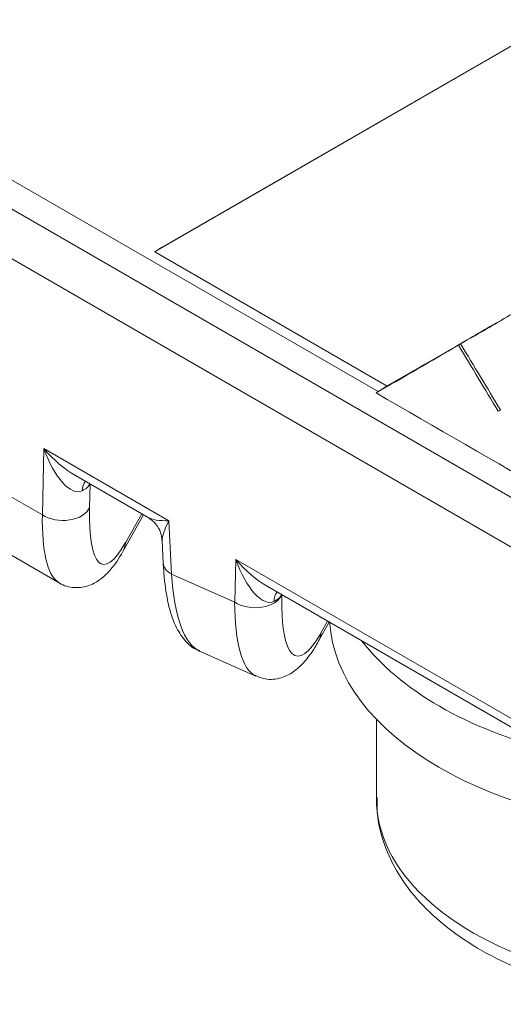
# Model space of a CAD drawing. Header units: millimetres. Extents: x 4 to 836, y 5 to 589.
# Tile 7 of 163: x 103.32 to 108.47, y 33.53 to 44.01. Entities that reach past the tile are written whole.
import ezdxf

# ---------------------------------------------------------------- set-up
doc = ezdxf.new("R2010")
doc.units = ezdxf.units.MM
doc.layers.add('1', color=7, linetype='Continuous', true_color=0xffffff)

msp = doc.modelspace()

# ---------------------------------------------------------------- linework, layer by layer
at = {"layer": '1', "color": 252, "linetype": 'Continuous', "lineweight": 13}
msp.add_line((68.323, 62.457), (107.135, 40.049), dxfattribs=at)
at = {"layer": '1', "color": 252, "linetype": 'Continuous', "lineweight": 18}
msp.add_line((68.53, 62.028), (115.731, 34.776), dxfattribs=at)
at = {"layer": '1', "color": 27, "linetype": 'Continuous', "lineweight": 18}
for p, q in [((114.514, 34.949), (68.206, 61.685)), ((103.912, 39.156), (104.686, 38.709)), ((104.416, 38.346), (104.638, 38.737)), ((102.818, 38.545), (103.739, 38.013)), ((104.836, 38.464), (104.847, 38.225)), ((105.953, 37.978), (112.999, 33.91)), ((106.498, 37.39), (106.615, 37.596)), ((105.233, 37.288), (105.834, 37.021))]:
    msp.add_line(p, q, dxfattribs=at)
at = {"layer": '1', "color": 18, "linetype": 'Continuous', "lineweight": 18}
for p, q in [((125.571, 53.539), (104.757, 41.537)), ((125.642, 53.583), (104.828, 41.581)), ((104.828, 41.581), (104.757, 41.537)), ((104.757, 41.537), (107.232, 40.108))]:
    msp.add_line(p, q, dxfattribs=at)
at = {"layer": '1', "color": 163, "linetype": 'Continuous', "lineweight": 18}
for p, q in [((107.989, 40.543), (108.059, 40.586)), ((108.012, 40.556), (108.083, 40.6)), ((108.06, 40.586), (108.059, 40.586)), ((107.113, 40.035), (107.161, 40.065)), ((108.414, 39.84), (108.437, 39.855))]:
    msp.add_line(p, q, dxfattribs=at)
at = {"layer": '1', "color": 7, "linetype": 'Continuous', "lineweight": 18}
for p, q in [((108.063, 40.588), (108.06, 40.586)), ((107.864, 40.473), (107.232, 40.109)), ((107.161, 40.065), (107.232, 40.109)), ((107.163, 40.066), (107.161, 40.065))]:
    msp.add_line(p, q, dxfattribs=at)
at = {"layer": '1', "color": 27, "linetype": 'Continuous', "lineweight": 13}
for p, q in [((103.561, 38.736), (103.577, 39.442)), ((103.577, 39.442), (104.908, 38.674)), ((102.575, 39.305), (103.561, 38.736)), ((104.068, 39.066), (104.063, 38.814)), ((104.445, 38.441), (104.619, 38.748)), ((104.908, 38.674), (104.935, 38.108)), ((105.608, 37.808), (105.619, 38.264)), ((105.619, 38.264), (112.937, 34.038)), ((104.935, 38.108), (105.608, 37.808)), ((106.11, 37.887), (106.11, 37.886)), ((106.527, 37.484), (106.596, 37.606))]:
    msp.add_line(p, q, dxfattribs=at)
at = {"layer": '1', "color": 9, "linetype": 'Continuous', "lineweight": 18}
msp.add_line((107.116, 36.563), (107.116, 35.722), dxfattribs=at)
at = {"layer": '1', "color": 9, "linetype": 'Continuous', "lineweight": 13}
msp.add_line((107.116, 35.722), (107.116, 35.722), dxfattribs=at)
at = {"layer": '1', "color": 27, "linetype": 'Continuous', "lineweight": 13}
for centre, major_axis, ratio, start_param, end_param in [((103.789, 39.573), (-0.179, 0.585), 0.395901, 1.674254, 3.210143), ((103.789, 39.573), (-0.422, 0.46), 0.393417, 1.495902, 2.2464), ((104.189, 38.853), (0.143, -0.264), 0.558081, 3.350237, 3.88136), ((103.779, 39.107), (0.3, 0.005), 0.525984, 5.456522, 6.012919), ((103.773, 38.867), (0.3, -0.007), 0.630896, 3.942103, 6.03439), ((104.572, 39.956), (0.372, 1.744), 0.200563, 2.326127, 3.704937), ((104.282, 40.009), (0.508, 2.01), 0.255172, 2.318918, 3.044947), ((105.12, 38.805), (0.46, 0.065), 0.247514, 3.448255, 4.198738), ((105.12, 38.805), (0.269, 0.376), 0.239393, 2.090673, 2.847795), ((104.155, 38.494), (-0.261, 0.148), 0.860634, 3.141393, 3.526176), ((105.831, 38.395), (-0.179, 0.585), 0.395901, 1.674254, 3.210143), ((105.831, 38.395), (-0.422, 0.46), 0.393417, 1.495902, 2.2464), ((105.147, 38.239), (-0.3, -0.014), 0.585396, 0.000002, 0.757124), ((105.658, 39.289), (0.38, 2.015), 0.309061, 2.254072, 3.068371), ((105.82, 37.939), (-0.3, 0.007), 0.630896, 0.800511, 2.892797), ((106.23, 37.674), (0.143, -0.264), 0.558081, 3.350237, 3.88136), ((105.82, 37.928), (0.3, 0.005), 0.525984, 5.456522, 6.012919), ((106.617, 38.937), (0.354, 1.701), 0.214229, 2.280765, 3.734384), ((106.327, 38.991), (0.465, 1.98), 0.277443, 2.27433, 3.078726), ((106.237, 37.537), (0.261, -0.147), 0.85796, 0.000475, 0.381046)]:
    msp.add_ellipse(centre, major_axis=major_axis, ratio=ratio, start_param=start_param, end_param=end_param, dxfattribs=at)
at = {"layer": '1', "color": 27, "linetype": 'Continuous', "lineweight": 18}
msp.add_ellipse((104.282, 40.009), major_axis=(0.508, 2.01), ratio=0.255172, start_param=3.044947, end_param=3.0694, dxfattribs=at)
at = {"layer": '1', "color": 9, "linetype": 'Continuous', "lineweight": 18}
for centre, start_param, end_param in [((110.616, 37.681), 0.033968, 1.532508), ((110.616, 38.334), 0.41901, 1.151688)]:
    msp.add_ellipse(centre, major_axis=(-4, 0), ratio=0.57735, start_param=start_param, end_param=end_param, dxfattribs=at)
at = {"layer": '1', "color": 9, "linetype": 'Continuous', "lineweight": 13}
msp.add_ellipse((110.616, 35.722), major_axis=(-3.5, 0), ratio=0.57735, start_param=0, end_param=2.202849, dxfattribs=at)
at = {"layer": '1', "color": 163, "linetype": 'Continuous', "lineweight": 18}
for points in [[(108.568, 40.881), (108.406, 40.787), (108.244, 40.694), (108.083, 40.6)], [(108.497, 40.837), (108.335, 40.744), (108.174, 40.65), (108.012, 40.556)], [(108.059, 40.586), (107.767, 40.417), (107.476, 40.248), (107.184, 40.079)], [(108.012, 40.556), (108.154, 40.322), (108.295, 40.088), (108.437, 39.854)], [(107.989, 40.543), (107.697, 40.373), (107.405, 40.204), (107.113, 40.035)], [(108.414, 39.84), (108.272, 40.074), (108.13, 40.308), (107.989, 40.543)], [(107.113, 40.035), (108.382, 39.302), (109.652, 38.569), (110.921, 37.836)], [(108.437, 39.854), (108.429, 39.849), (108.421, 39.845), (108.414, 39.84)]]:
    msp.add_open_spline(points, degree=3, dxfattribs=at)
at = {"layer": '1', "color": 27, "linetype": 'Continuous', "lineweight": 18}
for points, knots in [([(104.695, 38.702), (104.722, 38.685), (104.774, 38.643), (104.823, 38.556), (104.833, 38.493), (104.834, 38.464)], [0, 0, 0, 0, 0.325498, 0.70344, 1, 1, 1, 1]), ([(103.713, 38.036), (103.723, 38.027), (103.771, 37.985), (103.907, 37.952), (104.067, 37.98), (104.194, 38.057), (104.305, 38.17), (104.379, 38.275), (104.416, 38.346)], [0, 0, 0, 0, 0.040607, 0.201091, 0.363778, 0.521602, 0.710107, 1, 1, 1, 1]), ([(104.847, 38.225), (104.85, 38.171), (104.861, 38.015), (104.897, 37.781), (104.963, 37.567), (105.065, 37.41), (105.16, 37.312), (105.226, 37.295), (105.235, 37.293)], [0, 0, 0, 0, 0.119198, 0.358321, 0.616466, 0.808547, 0.975863, 1, 1, 1, 1]), ([(105.826, 37.033), (105.861, 37.013), (105.948, 36.977), (106.106, 36.995), (106.241, 37.066), (106.355, 37.172), (106.436, 37.283), (106.486, 37.367), (106.498, 37.39)], [0, 0, 0, 0, 0.11368, 0.28972, 0.456115, 0.647667, 0.909373, 1, 1, 1, 1])]:
    msp.add_open_spline(points, degree=3, knots=knots, dxfattribs=at)
at = {"layer": '1', "color": 9, "linetype": 'Continuous', "lineweight": 18}
msp.add_open_spline([(107.126, 35.729), (107.122, 35.66), (107.124, 35.478), (107.206, 35.186), (107.368, 34.868), (107.605, 34.572), (107.912, 34.302), (108.285, 34.064), (108.715, 33.864), (109.191, 33.707), (109.698, 33.598), (110.227, 33.537), (110.764, 33.525), (111.297, 33.564), (111.815, 33.652), (112.307, 33.787), (112.635, 33.918), (112.8, 33.999), (112.823, 34.01)], degree=3, knots=[0, 0, 0, 0, 0.037925, 0.100924, 0.16424, 0.229211, 0.296277, 0.364951, 0.434375, 0.503837, 0.573117, 0.642225, 0.711245, 0.780288, 0.849443, 0.918828, 0.988564, 1, 1, 1, 1], dxfattribs=at)

doc.saveas('drawing.dxf')
